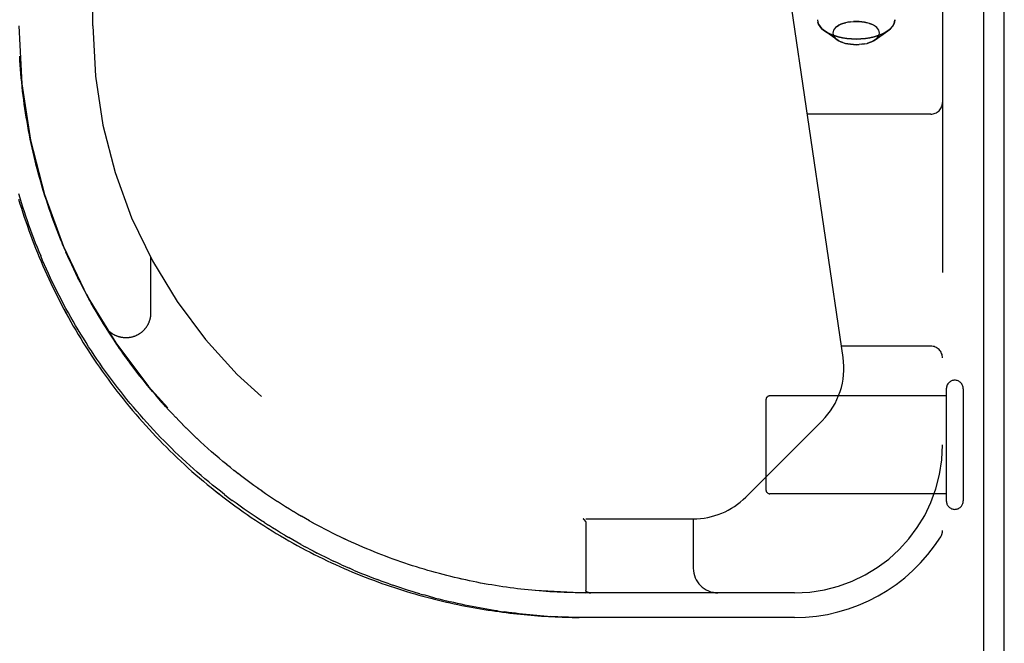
# Model space of a CAD drawing. Header units: inches. Extents: x 0 to 193, y 0 to 125.
# Tile 69 of 256: x 86.36 to 88.86, y 16.59 to 18.17. Entities that reach past the tile are written whole.
import ezdxf

# ---------------------------------------------------------------- set-up
doc = ezdxf.new("R2010")
doc.units = ezdxf.units.IN
doc.header["$LTSCALE"] = 10.635988
doc.header["$MEASUREMENT"] = 0
doc.linetypes.add('HIDDEN', pattern=[0.2, 0.1, -0.1])
doc.layers.get('0').update_dxf_attribs({"linetype": 'CONTINUOUS'})
doc.layers.add('DEFAULT_2', color=8, linetype='HIDDEN')
doc.layers.add('RIGHTHAND_DOOR_ASSEMBLY', color=7, linetype='CONTINUOUS')

msp = doc.modelspace()

# ---------------------------------------------------------------- linework, layer by layer
at = {"color": 7, "linetype": 'Continuous'}
msp.add_line((88.8064, 7.3154), (88.8064, 19.0854), dxfattribs=at)
at = {"color": 3, "linetype": 'Continuous'}
msp.add_line((88.8584, 7.4264), (88.8584, 18.9744), dxfattribs=at)
at = {"layer": 'DEFAULT_2', "color": 8, "linetype": 'HIDDEN'}
for p, q in [((88.7114, 17.2384), (88.7114, 16.9544)), ((88.7544, 17.2384), (88.7544, 16.9544)), ((88.7114, 17.2204), (88.2644, 17.2204)), ((88.2544, 17.2104), (88.2544, 16.9824)), ((88.7114, 16.9724), (88.2644, 16.9724))]:
    msp.add_line(p, q, dxfattribs=at)
for centre, radius, start, end in [((88.7329, 17.2384), 0.0215, 0, 180), ((88.2644, 17.2104), 0.01, 90, 180), ((88.2644, 16.9824), 0.01, 180, 270), ((88.7329, 16.9544), 0.0215, 180, 360)]:
    msp.add_arc(centre, radius, start, end, dxfattribs=at)
at = {"layer": 'RIGHTHAND_DOOR_ASSEMBLY', "color": 8, "linetype": 'HIDDEN'}
for p, q in [((86.5491, 18.1579), (86.5491, 20.1394)), ((88.7019, 18.5964), (88.7019, 16.8795)), ((88.4499, 17.3178), (88.2667, 18.5646)), ((88.4831, 18.169), (88.476, 18.1688)), ((88.5166, 18.1638), (88.5222, 18.1616)), ((88.4349, 18.1225), (88.4031, 18.145)), ((88.5313, 18.1225), (88.5631, 18.145)), ((88.5699, 18.1505), (88.5631, 18.145)), ((88.439, 18.1199), (88.4349, 18.1225)), ((88.4496, 18.1152), (88.444, 18.1174)), ((88.5353, 18.1258), (88.5313, 18.1225)), ((88.4831, 18.11), (88.4903, 18.1102)), ((86.3643, 18.0698), (86.3637, 18.0809)), ((86.365, 18.0588), (86.3643, 18.0699)), ((86.3658, 18.0478), (86.365, 18.0588)), ((86.3667, 18.0367), (86.3658, 18.0478)), ((86.3677, 18.0257), (86.3667, 18.0368)), ((86.3688, 18.0147), (86.3677, 18.0257)), ((86.3699, 18.0036), (86.3688, 18.0147)), ((86.3712, 17.9925), (86.3699, 18.0036)), ((86.3725, 17.9815), (86.3712, 17.9926)), ((86.3739, 17.9704), (86.3725, 17.9815)), ((86.3754, 17.9594), (86.3739, 17.9705)), ((86.377, 17.9483), (86.3754, 17.9594)), ((88.6719, 17.9339), (88.3594, 17.9339)), ((86.3978, 17.8375), (86.3953, 17.8487)), ((86.4629, 17.6281), (86.4586, 17.6391)), ((86.4673, 17.6171), (86.4629, 17.6282)), ((86.4718, 17.6062), (86.4672, 17.6173)), ((86.4764, 17.5953), (86.4717, 17.6063)), ((86.4811, 17.5844), (86.4763, 17.5954)), ((86.4858, 17.5736), (86.4811, 17.5844)), ((86.4957, 17.5519), (86.4907, 17.5627)), ((86.6954, 17.5714), (86.6954, 17.4298)), ((86.506, 17.5302), (86.5007, 17.5412)), ((86.5113, 17.5195), (86.5059, 17.5304)), ((86.5335, 17.4766), (86.5277, 17.4874)), ((86.5393, 17.466), (86.5334, 17.4768)), ((86.5452, 17.4553), (86.5392, 17.4661)), ((86.5511, 17.4447), (86.5451, 17.4555)), ((86.5573, 17.4342), (86.5511, 17.4449)), ((86.5635, 17.4236), (86.5573, 17.4342)), ((86.5762, 17.4027), (86.5697, 17.4133)), ((86.5827, 17.3923), (86.5761, 17.4028)), ((86.5893, 17.3819), (86.5826, 17.3924)), ((86.596, 17.3715), (86.5892, 17.382)), ((86.6028, 17.3612), (86.5959, 17.3717)), ((86.6097, 17.3509), (86.6027, 17.3614)), ((86.6167, 17.3407), (86.6096, 17.3511)), ((86.6238, 17.3305), (86.6166, 17.3409)), ((88.6719, 17.3464), (88.4457, 17.3464)), ((86.631, 17.3204), (86.6237, 17.3307)), ((86.6383, 17.3103), (86.6309, 17.3206)), ((86.6457, 17.3003), (86.6382, 17.3105)), ((86.6532, 17.2903), (86.6456, 17.3004)), ((86.6608, 17.2804), (86.6531, 17.2905)), ((86.6685, 17.2705), (86.6607, 17.2805)), ((86.6763, 17.2607), (86.6684, 17.2707)), ((86.6842, 17.2509), (86.6762, 17.2608)), ((86.6921, 17.2412), (86.684, 17.2511)), ((86.7002, 17.2315), (86.692, 17.2414)), ((86.7084, 17.222), (86.7001, 17.2317)), ((86.7166, 17.2125), (86.7082, 17.2222)), ((86.7249, 17.203), (86.7164, 17.2126)), ((86.7334, 17.1936), (86.7248, 17.2032)), ((86.7419, 17.1843), (86.7332, 17.1938)), ((86.7505, 17.1751), (86.7417, 17.1845)), ((86.7591, 17.1659), (86.7503, 17.1753)), ((86.7679, 17.1568), (86.7589, 17.1661)), ((86.7767, 17.1478), (86.7677, 17.157)), ((86.7856, 17.1389), (86.7765, 17.148)), ((86.7946, 17.1301), (86.7854, 17.1391)), ((88.2033, 16.964), (88.3969, 17.1575)), ((86.8036, 17.1213), (86.7944, 17.1302)), ((86.8128, 17.1126), (86.8034, 17.1215)), ((86.822, 17.104), (86.8126, 17.1128)), ((86.8312, 17.0955), (86.8218, 17.1042)), ((86.8406, 17.0871), (86.831, 17.0957)), ((86.85, 17.0788), (86.8404, 17.0873)), ((86.8594, 17.0705), (86.8498, 17.0789)), ((86.8689, 17.0624), (86.8592, 17.0707)), ((86.8785, 17.0543), (86.8687, 17.0626)), ((86.8881, 17.0464), (86.8783, 17.0545)), ((86.8978, 17.0385), (86.8879, 17.0466)), ((86.9075, 17.0308), (86.8976, 17.0387)), ((86.9173, 17.0231), (86.9073, 17.031)), ((86.9271, 17.0156), (86.9171, 17.0233)), ((86.937, 17.0081), (86.9269, 17.0158)), ((86.8428, 17.0025), (86.8526, 16.9944)), ((86.9469, 17.0008), (86.9367, 17.0083)), ((86.9568, 16.9935), (86.9466, 17.001)), ((86.9668, 16.9864), (86.9566, 16.9937)), ((86.8787, 16.9644), (86.8888, 16.9567)), ((86.9768, 16.9794), (86.9665, 16.9866)), ((86.9868, 16.9724), (86.9765, 16.9796)), ((86.9969, 16.9656), (86.9865, 16.9726)), ((87.0069, 16.9589), (86.9966, 16.9658)), ((87.0171, 16.9523), (87.0067, 16.9591)), ((87.0272, 16.9458), (87.0168, 16.9525)), ((87.0373, 16.9394), (87.0269, 16.946)), ((87.0474, 16.9331), (87.037, 16.9396)), ((87.0576, 16.927), (87.0472, 16.9333)), ((87.0677, 16.921), (87.0573, 16.9272)), ((87.0777, 16.9151), (87.0674, 16.9211)), ((87.0878, 16.9093), (87.0775, 16.9152)), ((86.9836, 16.8992), (86.9939, 16.8926)), ((87.0977, 16.9037), (87.0875, 16.9095)), ((87.1077, 16.8982), (87.0975, 16.9038)), ((87.1175, 16.8929), (87.1074, 16.8983)), ((87.1273, 16.8876), (87.1173, 16.893)), ((87.7912, 16.9089), (87.7915, 16.9089)), ((87.7957, 16.9044), (87.7953, 16.905)), ((87.7953, 16.905), (87.7958, 16.9044)), ((87.7969, 16.9027), (87.7957, 16.9044)), ((87.7958, 16.9044), (87.7969, 16.9027)), ((87.7981, 16.9089), (88.0704, 16.9089)), ((87.7981, 16.8986), (87.7981, 16.727)), ((88.0704, 16.9089), (88.0704, 16.7839)), ((87.0351, 16.8674), (87.0454, 16.8613)), ((87.1371, 16.8825), (87.1271, 16.8877)), ((87.1468, 16.8775), (87.1369, 16.8826)), ((87.0764, 16.8439), (87.0867, 16.8383)), ((87.097, 16.8328), (87.0867, 16.8383)), ((87.1484, 16.8068), (87.1586, 16.802)), ((87.3006, 16.8103), (87.2908, 16.814)), ((87.3102, 16.8068), (87.3005, 16.8103)), ((87.2095, 16.7791), (87.1994, 16.7835)), ((87.398, 16.7782), (87.3883, 16.7811)), ((87.4174, 16.7728), (87.4076, 16.7755)), ((87.427, 16.7702), (87.4173, 16.7728)), ((87.2997, 16.7441), (87.3095, 16.7406)), ((87.4654, 16.7605), (87.4557, 16.7628)), ((87.5503, 16.7429), (87.5409, 16.7446)), ((87.3779, 16.7189), (87.3875, 16.7161)), ((87.643, 16.7298), (87.6338, 16.7308)), ((87.7981, 16.727), (87.7981, 16.7269)), ((88.3269, 16.7214), (87.7981, 16.7214)), ((87.8066, 16.7216), (87.8071, 16.7216)), ((87.8071, 16.7216), (87.8076, 16.7215)), ((87.8076, 16.7215), (87.8081, 16.7215)), ((87.8081, 16.7215), (87.8086, 16.7215)), ((87.8086, 16.7215), (87.8092, 16.7214)), ((87.8091, 16.7214), (87.8097, 16.7214)), ((87.7272, 16.6606), (87.7361, 16.6602)), ((87.7981, 16.6589), (87.7893, 16.6589)), ((88.3269, 16.6589), (87.7981, 16.6589))]:
    msp.add_line(p, q, dxfattribs=at)
for points in [[(88.3851, 18.1733), (88.3858, 18.1674), (88.388, 18.1616), (88.3915, 18.1559), (88.3963, 18.1505), (88.4031, 18.145)], [(88.4031, 18.145), (88.3963, 18.1505), (88.3915, 18.1559), (88.388, 18.1616), (88.3858, 18.1674)], [(88.469, 18.1681), (88.4622, 18.1671), (88.4557, 18.1656), (88.4496, 18.1638), (88.444, 18.1616), (88.439, 18.1591), (88.4346, 18.1563), (88.4309, 18.1532), (88.428, 18.15), (88.4258, 18.1466), (88.4245, 18.1431), (88.4241, 18.1395), (88.4246, 18.1359), (88.4258, 18.1324), (88.428, 18.129), (88.4309, 18.1258), (88.4349, 18.1225)], [(88.4346, 18.1563), (88.439, 18.1591), (88.444, 18.1616), (88.4496, 18.1638), (88.4557, 18.1656)], [(88.4622, 18.1671), (88.469, 18.1681), (88.476, 18.1688), (88.4831, 18.169)], [(88.4831, 18.169), (88.4903, 18.1688), (88.4972, 18.1681), (88.504, 18.1671), (88.5105, 18.1656)], [(88.5313, 18.1225), (88.5354, 18.1258), (88.5383, 18.129), (88.5404, 18.1324), (88.5417, 18.136), (88.5421, 18.1395), (88.5417, 18.1431), (88.5404, 18.1466), (88.5383, 18.15), (88.5353, 18.1532), (88.5317, 18.1563), (88.5273, 18.1591), (88.5222, 18.1616), (88.5166, 18.1638), (88.5105, 18.1656), (88.504, 18.1671), (88.4972, 18.1681), (88.4903, 18.1688), (88.4831, 18.169)], [(88.5631, 18.145), (88.5699, 18.1505), (88.5748, 18.1559), (88.5783, 18.1616), (88.5804, 18.1674), (88.5811, 18.1733)], [(88.5811, 18.1733), (88.5804, 18.1674), (88.5783, 18.1616), (88.5748, 18.1559)], [(88.4831, 18.1243), (88.4713, 18.1246), (88.4597, 18.1257), (88.4484, 18.1275), (88.4376, 18.1299), (88.4274, 18.133), (88.4181, 18.1366), (88.4098, 18.1408), (88.4031, 18.145)], [(88.4031, 18.145), (88.4098, 18.1408), (88.4181, 18.1366), (88.4274, 18.133), (88.4376, 18.1299), (88.4484, 18.1275), (88.4597, 18.1257), (88.4713, 18.1246), (88.4831, 18.1243)], [(88.4831, 18.1243), (88.4949, 18.1246), (88.5066, 18.1257), (88.5179, 18.1275), (88.5287, 18.1299), (88.5388, 18.133), (88.5481, 18.1366), (88.5565, 18.1408), (88.5631, 18.145)], [(88.5631, 18.145), (88.5565, 18.1408), (88.5481, 18.1366), (88.5388, 18.133), (88.5287, 18.1299), (88.5179, 18.1275), (88.5066, 18.1257), (88.4949, 18.1246), (88.4831, 18.1243)], [(88.4349, 18.1225), (88.439, 18.1199), (88.444, 18.1174), (88.4496, 18.1152), (88.4557, 18.1134), (88.4622, 18.1119), (88.469, 18.1109), (88.476, 18.1102), (88.4831, 18.11)], [(88.4831, 18.11), (88.476, 18.1102), (88.469, 18.1109), (88.4622, 18.1119), (88.4557, 18.1134)], [(88.504, 18.1119), (88.4972, 18.1109), (88.4903, 18.1102), (88.4831, 18.11)], [(88.4972, 18.1109), (88.504, 18.1119), (88.5105, 18.1134), (88.5166, 18.1152), (88.5222, 18.1174), (88.5273, 18.1199), (88.5313, 18.1225)], [(88.5313, 18.1225), (88.5273, 18.1199), (88.5222, 18.1174), (88.5166, 18.1152), (88.5105, 18.1134)], [(86.3823, 17.9151), (86.3804, 17.9262), (86.3787, 17.9373), (86.377, 17.9483)], [(86.3804, 17.9261), (86.3787, 17.9372), (86.377, 17.9483)], [(86.3953, 17.8486), (86.3929, 17.8598), (86.3906, 17.8708), (86.3884, 17.8819), (86.3863, 17.893), (86.3842, 17.9041), (86.3823, 17.9151)], [(86.3929, 17.8597), (86.3906, 17.8708), (86.3884, 17.8818), (86.3863, 17.8929), (86.3842, 17.904), (86.3823, 17.9151)], [(86.4147, 17.7712), (86.4116, 17.7823), (86.4086, 17.7934), (86.4058, 17.8044), (86.403, 17.8155), (86.4004, 17.8265), (86.3978, 17.8376)], [(86.4116, 17.7822), (86.4087, 17.7933), (86.4058, 17.8043), (86.403, 17.8154), (86.4004, 17.8265), (86.3978, 17.8375)], [(86.4349, 17.7049), (86.4313, 17.7161), (86.4277, 17.7271), (86.4243, 17.7381), (86.421, 17.7492), (86.4178, 17.7602), (86.4146, 17.7712)], [(86.4313, 17.716), (86.4278, 17.727), (86.4244, 17.738), (86.421, 17.7491), (86.4178, 17.7601), (86.4147, 17.7712)], [(86.3604, 17.7331), (86.3638, 17.7217), (86.3673, 17.7103), (86.3709, 17.6989), (86.3747, 17.6876), (86.3784, 17.6762), (86.3823, 17.6649), (86.3863, 17.6536), (86.3904, 17.6423), (86.3946, 17.631), (86.3989, 17.6197), (86.4033, 17.6084), (86.4078, 17.5972), (86.4123, 17.5859), (86.417, 17.5747)], [(86.361, 17.7185), (86.3644, 17.7071), (86.368, 17.6957), (86.3716, 17.6844), (86.3753, 17.6731), (86.3791, 17.6617), (86.3831, 17.6504), (86.3871, 17.6392), (86.3912, 17.6279), (86.3954, 17.6167), (86.3997, 17.6054), (86.4041, 17.5943), (86.4086, 17.5831), (86.4131, 17.5719), (86.4178, 17.5608), (86.4226, 17.5497), (86.4275, 17.5386), (86.4324, 17.5276), (86.4375, 17.5166), (86.4426, 17.5056), (86.4479, 17.4946), (86.4532, 17.4837), (86.4587, 17.4728), (86.4642, 17.4619), (86.4698, 17.451), (86.4756, 17.4402), (86.4814, 17.4294), (86.4873, 17.4187), (86.4933, 17.408), (86.4994, 17.3973), (86.5056, 17.3867), (86.5119, 17.3761), (86.5183, 17.3655), (86.5248, 17.355), (86.5314, 17.3445), (86.5381, 17.3341), (86.5449, 17.3237), (86.5518, 17.3134), (86.5587, 17.3031), (86.5658, 17.2928), (86.573, 17.2826), (86.5802, 17.2724), (86.5876, 17.2623), (86.595, 17.2523), (86.6025, 17.2422), (86.6102, 17.2323), (86.6179, 17.2224), (86.6257, 17.2125), (86.6336, 17.2027), (86.6416, 17.193), (86.6497, 17.1833), (86.6579, 17.1737), (86.6661, 17.1642), (86.6745, 17.1547), (86.6829, 17.1452), (86.6915, 17.1359), (86.7001, 17.1266), (86.7088, 17.1173), (86.7176, 17.1082), (86.7264, 17.0991), (86.7354, 17.0901), (86.7444, 17.0811), (86.7535, 17.0723), (86.7627, 17.0635), (86.772, 17.0547), (86.7813, 17.0461), (86.7908, 17.0375), (86.8002, 17.0291), (86.8098, 17.0207), (86.8195, 17.0124), (86.8292, 17.0041), (86.8389, 16.996), (86.8488, 16.988), (86.8587, 16.98), (86.8687, 16.9721), (86.8787, 16.9643), (86.8888, 16.9567), (86.8989, 16.9491), (86.9091, 16.9416), (86.9194, 16.9342), (86.9297, 16.9269), (86.94, 16.9197), (86.9504, 16.9126), (86.9609, 16.9056), (86.9714, 16.8987), (86.9819, 16.8919), (86.9924, 16.8852), (87.003, 16.8786), (87.0136, 16.8721), (87.0243, 16.8658), (87.035, 16.8595), (87.0456, 16.8533), (87.0564, 16.8473), (87.0671, 16.8413), (87.0779, 16.8355), (87.0886, 16.8298), (87.0994, 16.8242), (87.1102, 16.8186), (87.121, 16.8133), (87.1317, 16.808), (87.1425, 16.8028), (87.1533, 16.7977), (87.1641, 16.7928), (87.1748, 16.7879), (87.1856, 16.7832), (87.1963, 16.7786), (87.207, 16.7741), (87.2177, 16.7696), (87.2284, 16.7653), (87.2391, 16.7611), (87.2497, 16.7571), (87.2603, 16.7531), (87.2709, 16.7492), (87.2814, 16.7454), (87.2919, 16.7417), (87.3024, 16.7382), (87.3129, 16.7347), (87.3233, 16.7313), (87.3336, 16.728), (87.344, 16.7248), (87.3543, 16.7217), (87.3645, 16.7188), (87.3747, 16.7158), (87.3849, 16.713), (87.395, 16.7103), (87.405, 16.7077), (87.415, 16.7051), (87.425, 16.7027), (87.4349, 16.7003), (87.4448, 16.698), (87.4546, 16.6958), (87.4644, 16.6937), (87.4741, 16.6916), (87.4838, 16.6896), (87.4935, 16.6877), (87.503, 16.6859), (87.5126, 16.6841), (87.5221, 16.6824), (87.5315, 16.6808), (87.5409, 16.6793), (87.5503, 16.6778), (87.5596, 16.6764), (87.5688, 16.675), (87.5781, 16.6737), (87.5872, 16.6725), (87.5964, 16.6713), (87.6055, 16.6702), (87.6145, 16.6692), (87.6235, 16.6682), (87.6325, 16.6672), (87.6415, 16.6664), (87.6504, 16.6655), (87.6592, 16.6647), (87.6681, 16.664), (87.6769, 16.6633), (87.6857, 16.6627), (87.6944, 16.6621), (87.7032, 16.6616), (87.7119, 16.6611), (87.7206, 16.6607), (87.7292, 16.6603), (87.7379, 16.66), (87.7465, 16.6597), (87.7552, 16.6595), (87.7638, 16.6593), (87.7724, 16.6591), (87.781, 16.659)], [(86.4463, 17.6719), (86.4424, 17.683), (86.4386, 17.694), (86.4349, 17.705)], [(86.4424, 17.6829), (86.4386, 17.6939), (86.4349, 17.7049)], [(86.4586, 17.639), (86.4544, 17.6501), (86.4503, 17.6611), (86.4463, 17.672)], [(86.4544, 17.65), (86.4503, 17.661), (86.4463, 17.6719)], [(86.8428, 17.0025), (86.833, 17.0106), (86.8233, 17.0188), (86.8137, 17.0272), (86.8041, 17.0356), (86.7945, 17.0441), (86.7851, 17.0527), (86.7757, 17.0614), (86.7663, 17.0701), (86.7571, 17.079), (86.7479, 17.088), (86.7388, 17.097), (86.7297, 17.1061), (86.7207, 17.1153), (86.7118, 17.1246), (86.703, 17.1339), (86.6943, 17.1433), (86.6856, 17.1528), (86.6771, 17.1624), (86.6686, 17.172), (86.6602, 17.1818), (86.6519, 17.1915), (86.6437, 17.2014), (86.6355, 17.2113), (86.6275, 17.2212), (86.6196, 17.2312), (86.6117, 17.2413), (86.6039, 17.2514), (86.5963, 17.2616), (86.5887, 17.2719), (86.5812, 17.2822), (86.5739, 17.2925), (86.5666, 17.3029), (86.5594, 17.3133), (86.5523, 17.3238), (86.5453, 17.3344), (86.5384, 17.3449), (86.5317, 17.3555), (86.525, 17.3662), (86.5184, 17.3769), (86.5119, 17.3876), (86.5055, 17.3984), (86.4992, 17.4092), (86.4931, 17.42), (86.487, 17.4309), (86.481, 17.4418), (86.4751, 17.4527), (86.4693, 17.4637), (86.4636, 17.4747), (86.4581, 17.4857), (86.4526, 17.4968), (86.4472, 17.5078), (86.4419, 17.5189), (86.4367, 17.53), (86.4317, 17.5412), (86.4267, 17.5523), (86.4218, 17.5635), (86.417, 17.5747)], [(86.4907, 17.5627), (86.4858, 17.5737), (86.481, 17.5846)], [(86.5008, 17.541), (86.4957, 17.552), (86.4907, 17.5628)], [(86.5278, 17.4873), (86.5221, 17.4981), (86.5166, 17.5089), (86.5112, 17.5196)], [(86.5222, 17.498), (86.5167, 17.5087), (86.5113, 17.5195)], [(86.4532, 17.4837), (86.4587, 17.4728), (86.4642, 17.4619)], [(86.4698, 17.451), (86.4756, 17.4402), (86.4814, 17.4295), (86.4873, 17.4187), (86.4933, 17.408), (86.4994, 17.3973), (86.5056, 17.3867), (86.5119, 17.3761), (86.5183, 17.3655), (86.5248, 17.355), (86.5314, 17.3445), (86.5381, 17.3341), (86.5449, 17.3237), (86.5518, 17.3134), (86.5587, 17.3031), (86.5658, 17.2928), (86.573, 17.2826), (86.5802, 17.2724), (86.5876, 17.2623), (86.595, 17.2523), (86.6025, 17.2422), (86.6102, 17.2323), (86.6179, 17.2224), (86.6257, 17.2125), (86.6336, 17.2027), (86.6416, 17.193), (86.6497, 17.1833), (86.6579, 17.1737), (86.6661, 17.1642), (86.6745, 17.1547), (86.6829, 17.1452), (86.6914, 17.1359), (86.7001, 17.1266), (86.7088, 17.1173), (86.7175, 17.1082), (86.7264, 17.0991), (86.7354, 17.0901), (86.7444, 17.0811), (86.7535, 17.0723), (86.7627, 17.0635), (86.772, 17.0547), (86.7813, 17.0461), (86.7907, 17.0376), (86.8002, 17.0291), (86.8098, 17.0207), (86.8194, 17.0124), (86.8292, 17.0041), (86.8389, 16.996), (86.8488, 16.988), (86.8587, 16.98), (86.8686, 16.9721)], [(86.5698, 17.4131), (86.5634, 17.4238), (86.5572, 17.4343)], [(86.6954, 17.4298), (86.6954, 17.4288), (86.6954, 17.4276), (86.6953, 17.4265), (86.6952, 17.4254), (86.6951, 17.4242), (86.695, 17.4231), (86.6949, 17.422), (86.6947, 17.4208), (86.6946, 17.4197), (86.6944, 17.4186), (86.6942, 17.4175), (86.6939, 17.4163), (86.6937, 17.4152), (86.6934, 17.4141), (86.6931, 17.413), (86.6928, 17.4119), (86.6925, 17.4109), (86.6921, 17.4098), (86.6917, 17.4087), (86.6913, 17.4076), (86.6909, 17.4066), (86.6905, 17.4055), (86.69, 17.4045), (86.6896, 17.4034), (86.6891, 17.4024), (86.6886, 17.4014), (86.688, 17.4004), (86.6875, 17.3994), (86.6869, 17.3984), (86.6863, 17.3974), (86.6857, 17.3964), (86.6851, 17.3955), (86.6845, 17.3945), (86.6838, 17.3936), (86.6832, 17.3927), (86.6825, 17.3918), (86.6818, 17.3909), (86.6811, 17.39), (86.6803, 17.3891), (86.6796, 17.3883), (86.6788, 17.3874), (86.678, 17.3866), (86.6773, 17.3858), (86.6764, 17.385), (86.6756, 17.3842), (86.6748, 17.3834), (86.6739, 17.3827), (86.6731, 17.3819), (86.6722, 17.3812), (86.6713, 17.3805), (86.6704, 17.3798), (86.6695, 17.3791), (86.6685, 17.3785), (86.6676, 17.3778), (86.6667, 17.3772), (86.6657, 17.3766), (86.6647, 17.376), (86.6637, 17.3754), (86.6627, 17.3749), (86.6617, 17.3743), (86.6607, 17.3738), (86.6597, 17.3733), (86.6587, 17.3729), (86.6576, 17.3724), (86.6566, 17.372), (86.6555, 17.3715), (86.6544, 17.3711), (86.6534, 17.3707), (86.6523, 17.3704), (86.6512, 17.37), (86.6501, 17.3697), (86.649, 17.3694), (86.6479, 17.3691), (86.6468, 17.3689), (86.6457, 17.3686), (86.6446, 17.3684), (86.6435, 17.3682), (86.6423, 17.368), (86.6412, 17.3679), (86.6401, 17.3677), (86.6389, 17.3676), (86.6378, 17.3675), (86.6367, 17.3674), (86.6355, 17.3674), (86.6344, 17.3673), (86.6333, 17.3673), (86.6321, 17.3673), (86.631, 17.3673), (86.6298, 17.3674), (86.6287, 17.3674), (86.6276, 17.3675), (86.6264, 17.3676), (86.6253, 17.3678), (86.6242, 17.3679), (86.6231, 17.3681), (86.6219, 17.3683), (86.6208, 17.3685), (86.6197, 17.3687), (86.6186, 17.369), (86.6175, 17.3692), (86.6164, 17.3695), (86.6153, 17.3698), (86.6142, 17.3702), (86.6131, 17.3705), (86.612, 17.3709), (86.611, 17.3713), (86.6099, 17.3717), (86.6089, 17.3721), (86.6078, 17.3726), (86.6068, 17.373), (86.6057, 17.3735), (86.6047, 17.374), (86.6037, 17.3745), (86.6027, 17.3751), (86.6017, 17.3756), (86.6007, 17.3762), (86.5998, 17.3768), (86.5988, 17.3774), (86.5979, 17.378), (86.5969, 17.3787), (86.596, 17.3794), (86.5951, 17.38), (86.5942, 17.3807), (86.5933, 17.3814), (86.5924, 17.3822), (86.5916, 17.3829), (86.5907, 17.3837), (86.5899, 17.3845), (86.5891, 17.3853), (86.5883, 17.3861), (86.5875, 17.3869), (86.5867, 17.3877), (86.5859, 17.3886), (86.5852, 17.3894), (86.5845, 17.3903), (86.5837, 17.3912), (86.583, 17.3921), (86.5824, 17.393), (86.5817, 17.3939), (86.5811, 17.3948), (86.5805, 17.3958), (86.5799, 17.3967)], [(86.8823, 16.9709), (86.8723, 16.9786), (86.8624, 16.9865), (86.8526, 16.9944)], [(86.8823, 16.9709), (86.8923, 16.9633), (86.9023, 16.9557)], [(86.8989, 16.9491), (86.9091, 16.9416), (86.9194, 16.9342), (86.9297, 16.9269), (86.94, 16.9197), (86.9504, 16.9126), (86.9609, 16.9056), (86.9713, 16.8987), (86.9819, 16.8919), (86.9924, 16.8852), (87.003, 16.8786), (87.0136, 16.8721), (87.0243, 16.8658), (87.0349, 16.8595), (87.0456, 16.8533), (87.0564, 16.8473), (87.0671, 16.8413), (87.0778, 16.8355), (87.0886, 16.8298), (87.0994, 16.8242), (87.1102, 16.8186), (87.121, 16.8133), (87.1317, 16.808), (87.1425, 16.8028), (87.1533, 16.7977), (87.1641, 16.7928), (87.1748, 16.7879), (87.1856, 16.7832), (87.1963, 16.7786), (87.207, 16.7741), (87.2177, 16.7696), (87.2284, 16.7653), (87.2391, 16.7611), (87.2497, 16.7571), (87.2603, 16.7531), (87.2709, 16.7492), (87.2814, 16.7454), (87.2919, 16.7417), (87.3024, 16.7382), (87.3129, 16.7347), (87.3233, 16.7313), (87.3336, 16.728), (87.344, 16.7248), (87.3543, 16.7217), (87.3645, 16.7188), (87.3747, 16.7159), (87.3848, 16.713), (87.395, 16.7103), (87.405, 16.7077), (87.415, 16.7051), (87.425, 16.7027), (87.4349, 16.7003)], [(86.9836, 16.8992), (86.9734, 16.9059), (86.9632, 16.9127), (86.953, 16.9196), (86.9428, 16.9266), (86.9326, 16.9337), (86.9225, 16.941), (86.9124, 16.9483), (86.9023, 16.9557)], [(87.0351, 16.8674), (87.0248, 16.8735), (87.0145, 16.8798), (87.0042, 16.8861), (86.9939, 16.8926)], [(87.7914, 16.9089), (87.7916, 16.9089), (87.7917, 16.9089), (87.7919, 16.9088), (87.792, 16.9088), (87.7922, 16.9087), (87.7923, 16.9086), (87.7925, 16.9085), (87.7926, 16.9084), (87.7927, 16.9083), (87.7929, 16.9081), (87.793, 16.908), (87.7932, 16.9078), (87.7934, 16.9077), (87.7935, 16.9075), (87.7937, 16.9073), (87.7938, 16.9071), (87.794, 16.9069)], [(87.794, 16.9069), (87.7938, 16.9071), (87.7937, 16.9073), (87.7935, 16.9075), (87.7933, 16.9077), (87.7932, 16.9078), (87.793, 16.908), (87.7928, 16.9081), (87.7927, 16.9083), (87.7925, 16.9084), (87.7924, 16.9085), (87.7922, 16.9086), (87.7921, 16.9087), (87.7919, 16.9088), (87.7918, 16.9088), (87.7916, 16.9089), (87.7915, 16.9089)], [(87.794, 16.9069), (87.7942, 16.9067), (87.7944, 16.9064), (87.7946, 16.9062), (87.7947, 16.9059), (87.7949, 16.9056), (87.7951, 16.9053), (87.7953, 16.905)], [(87.7953, 16.905), (87.7951, 16.9053), (87.7949, 16.9056), (87.7947, 16.9059), (87.7945, 16.9061), (87.7944, 16.9064), (87.7942, 16.9066), (87.794, 16.9069)], [(87.7969, 16.9027), (87.797, 16.9025), (87.7971, 16.9024), (87.7972, 16.9022), (87.7973, 16.902), (87.7974, 16.9018), (87.7975, 16.9016), (87.7976, 16.9014), (87.7977, 16.9012), (87.7977, 16.901), (87.7978, 16.9008), (87.7979, 16.9006), (87.7979, 16.9004), (87.798, 16.9002), (87.798, 16.9), (87.798, 16.8998), (87.7981, 16.8995), (87.7981, 16.8993), (87.7981, 16.8991), (87.7981, 16.8988), (87.7981, 16.8986)], [(87.7976, 16.9014), (87.7975, 16.9016), (87.7974, 16.9018), (87.7973, 16.902), (87.7972, 16.9022), (87.7971, 16.9023), (87.797, 16.9025), (87.7969, 16.9027)], [(87.1854, 16.8586), (87.1756, 16.8633), (87.166, 16.8679), (87.1563, 16.8727), (87.1466, 16.8776)], [(87.1758, 16.8632), (87.1661, 16.8679), (87.1565, 16.8727), (87.1468, 16.8775)], [(87.0764, 16.8439), (87.066, 16.8496), (87.0557, 16.8554), (87.0454, 16.8613)], [(87.2813, 16.8176), (87.2717, 16.8213), (87.2621, 16.8252), (87.2525, 16.8291), (87.2429, 16.833), (87.2333, 16.8371), (87.2237, 16.8412), (87.2141, 16.8455), (87.2045, 16.8498), (87.1949, 16.8542), (87.1853, 16.8587)], [(87.2429, 16.833), (87.2333, 16.8371), (87.2237, 16.8412), (87.2141, 16.8455), (87.2046, 16.8498), (87.195, 16.8542), (87.1854, 16.8586)], [(87.097, 16.8328), (87.1073, 16.8274), (87.1176, 16.8221)], [(87.1484, 16.8068), (87.1381, 16.8118), (87.1278, 16.8169), (87.1176, 16.8221)], [(87.2909, 16.8139), (87.2812, 16.8176), (87.2716, 16.8214), (87.262, 16.8252), (87.2525, 16.8291)], [(87.179, 16.7925), (87.1688, 16.7972), (87.1586, 16.802)], [(87.179, 16.7925), (87.1892, 16.788), (87.1994, 16.7835)], [(87.3883, 16.7811), (87.3785, 16.7841), (87.3687, 16.7871), (87.3589, 16.7902), (87.3491, 16.7934), (87.3393, 16.7966), (87.3296, 16.8), (87.3199, 16.8033), (87.3102, 16.8068)], [(87.3786, 16.784), (87.3688, 16.7871), (87.359, 16.7902), (87.3492, 16.7933), (87.3394, 16.7966), (87.3297, 16.7999), (87.32, 16.8033), (87.3102, 16.8068)], [(87.2095, 16.7791), (87.2196, 16.7748), (87.2297, 16.7707), (87.2398, 16.7666), (87.2498, 16.7626), (87.2599, 16.7587), (87.2699, 16.7549)], [(87.4077, 16.7755), (87.3979, 16.7783), (87.3882, 16.7811)], [(87.4558, 16.7628), (87.4462, 16.7652), (87.4366, 16.7676), (87.4269, 16.7702)], [(87.4462, 16.7652), (87.4366, 16.7676), (87.427, 16.7702)], [(87.2997, 16.7441), (87.2898, 16.7476), (87.2798, 16.7512), (87.2699, 16.7549)], [(87.3779, 16.7189), (87.3682, 16.7218), (87.3585, 16.7247), (87.3488, 16.7277), (87.339, 16.7308), (87.3292, 16.734), (87.3194, 16.7373), (87.3095, 16.7406)], [(87.4939, 16.754), (87.4843, 16.7561), (87.4748, 16.7583), (87.4653, 16.7605)], [(87.4844, 16.7561), (87.4749, 16.7582), (87.4654, 16.7605)], [(87.541, 16.7446), (87.5315, 16.7463), (87.5221, 16.7482), (87.5127, 16.75), (87.5033, 16.752), (87.4938, 16.754)], [(87.5316, 16.7463), (87.5222, 16.7481), (87.5128, 16.75), (87.5033, 16.752), (87.4939, 16.754)], [(87.6338, 16.7308), (87.6246, 16.7319), (87.6153, 16.7331), (87.6061, 16.7343), (87.5968, 16.7356), (87.5876, 16.7369), (87.5783, 16.7383), (87.569, 16.7398), (87.5596, 16.7413), (87.5503, 16.7429)], [(87.6246, 16.7319), (87.6154, 16.7331), (87.6061, 16.7343), (87.5969, 16.7356), (87.5876, 16.7369), (87.5783, 16.7383), (87.569, 16.7398), (87.5597, 16.7413), (87.5503, 16.7429)], [(87.4163, 16.7083), (87.4067, 16.7108), (87.3971, 16.7134), (87.3875, 16.7161)], [(87.7981, 16.7214), (87.789, 16.7214), (87.7799, 16.7215), (87.7709, 16.7217), (87.7618, 16.7219), (87.7527, 16.7221), (87.7436, 16.7224), (87.7345, 16.7228), (87.7254, 16.7232), (87.7163, 16.7237), (87.7071, 16.7243), (87.698, 16.7249), (87.6889, 16.7256), (87.6797, 16.7263), (87.6706, 16.7271), (87.6614, 16.7279), (87.6522, 16.7288), (87.643, 16.7298)], [(87.789, 16.7214), (87.7799, 16.7215), (87.7709, 16.7217), (87.7618, 16.7219), (87.7527, 16.7221), (87.7436, 16.7224), (87.7345, 16.7228), (87.7253, 16.7232), (87.7162, 16.7237), (87.7071, 16.7243), (87.698, 16.7249), (87.6888, 16.7256), (87.6797, 16.7263), (87.6705, 16.7271), (87.6614, 16.7279), (87.6522, 16.7288), (87.643, 16.7298)], [(87.8066, 16.7216), (87.8062, 16.7217), (87.8058, 16.7218), (87.8054, 16.7218), (87.805, 16.7219), (87.8046, 16.722), (87.8042, 16.7221), (87.8039, 16.7222), (87.8035, 16.7222), (87.8032, 16.7223), (87.8029, 16.7224), (87.8026, 16.7225), (87.8024, 16.7226), (87.8021, 16.7227), (87.8018, 16.7228), (87.8016, 16.7229), (87.8014, 16.723), (87.8012, 16.7231), (87.8009, 16.7232), (87.8007, 16.7233), (87.8006, 16.7234), (87.8004, 16.7236), (87.8002, 16.7237), (87.8, 16.7238), (87.7999, 16.7239), (87.7997, 16.724), (87.7996, 16.7241), (87.7995, 16.7242), (87.7993, 16.7244), (87.7992, 16.7245), (87.7991, 16.7246), (87.799, 16.7247), (87.7989, 16.7248), (87.7988, 16.725), (87.7987, 16.7251), (87.7986, 16.7252), (87.7986, 16.7253), (87.7985, 16.7255), (87.7984, 16.7256), (87.7984, 16.7257), (87.7983, 16.7259), (87.7983, 16.726), (87.7982, 16.7261), (87.7982, 16.7263), (87.7982, 16.7264), (87.7981, 16.7266), (87.7981, 16.7267), (87.7981, 16.7269)], [(87.8109, 16.7214), (87.8103, 16.7214), (87.8097, 16.7214)], [(87.8097, 16.7214), (87.8102, 16.7214), (87.8108, 16.7214)], [(87.4163, 16.7083), (87.4258, 16.7058), (87.4353, 16.7034), (87.4448, 16.7011), (87.4542, 16.6988)], [(87.4448, 16.698), (87.4546, 16.6958), (87.4644, 16.6937), (87.4741, 16.6916), (87.4838, 16.6896), (87.4935, 16.6877), (87.503, 16.6859), (87.5126, 16.6841), (87.5221, 16.6824), (87.5315, 16.6808), (87.5409, 16.6793), (87.5503, 16.6778), (87.5596, 16.6764), (87.5688, 16.675), (87.5781, 16.6737), (87.5872, 16.6725), (87.5964, 16.6713), (87.6055, 16.6702), (87.6145, 16.6692), (87.6235, 16.6682), (87.6325, 16.6672), (87.6415, 16.6664), (87.6504, 16.6655), (87.6592, 16.6647), (87.6681, 16.664), (87.6769, 16.6633), (87.6857, 16.6627), (87.6944, 16.6621), (87.7032, 16.6616), (87.7119, 16.6611), (87.7206, 16.6607), (87.7292, 16.6603), (87.7379, 16.66), (87.7465, 16.6597), (87.7552, 16.6595), (87.7638, 16.6593), (87.7724, 16.6591), (87.781, 16.659)], [(87.5746, 16.6756), (87.5655, 16.677), (87.5564, 16.6785), (87.5472, 16.68), (87.538, 16.6816), (87.5288, 16.6832), (87.5196, 16.685), (87.5103, 16.6867), (87.501, 16.6886), (87.4917, 16.6905), (87.4824, 16.6925), (87.473, 16.6945), (87.4636, 16.6966), (87.4542, 16.6988)], [(87.5746, 16.6756), (87.5837, 16.6743), (87.5928, 16.673)], [(87.6917, 16.6627), (87.6827, 16.6633), (87.6738, 16.664), (87.6649, 16.6648), (87.6559, 16.6656), (87.647, 16.6665), (87.638, 16.6675), (87.629, 16.6685), (87.62, 16.6695), (87.6109, 16.6706), (87.6019, 16.6718), (87.5928, 16.673)], [(87.6917, 16.6627), (87.7006, 16.6621), (87.7095, 16.6615)], [(87.7272, 16.6606), (87.7184, 16.661), (87.7095, 16.6615)], [(87.7896, 16.6589), (87.7804, 16.659), (87.7716, 16.6591), (87.7627, 16.6593), (87.7538, 16.6596), (87.745, 16.6598), (87.7361, 16.6602)]]:
    msp.add_lwpolyline(points, dxfattribs=at)
for centre, radius, start, end in [((87.7981, 18.1579), 1.4365, 180, 270), ((87.7981, 18.1579), 1.249, 180, 270), ((88.6719, 17.9639), 0.03, 270, 360), ((88.6719, 17.3164), 0.03, 0, 90), ((88.2639, 17.2904), 0.188, 315, 8.3606), ((88.3269, 17.0964), 0.375, 270, 360), ((88.0704, 17.0969), 0.188, 270, 315), ((88.6719, 16.8795), 0.03, 327.8465, 360), ((88.3269, 17.0964), 0.4375, 270, 327.8465), ((88.1329, 16.7839), 0.0625, 180, 270)]:
    msp.add_arc(centre, radius, start, end, dxfattribs=at)

doc.saveas('drawing.dxf')
